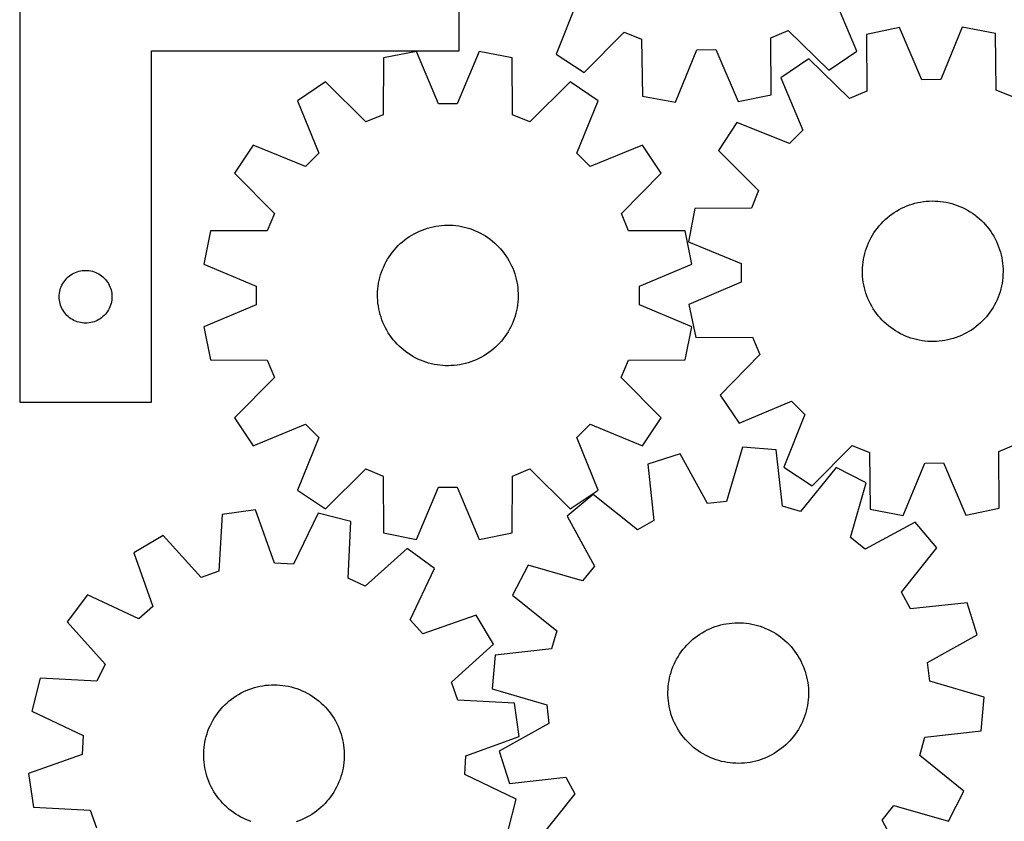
# Model space of a CAD drawing. Header units: millimetres. Extents: x 7 to 1243, y 7 to 1479.
# Tile 2 of 26: x 7 to 343, y 278 to 552. Entities that reach past the tile are written whole.
import ezdxf

# ---------------------------------------------------------------- set-up
doc = ezdxf.new("R2010")
doc.units = ezdxf.units.MM
doc.layers.add('CUT', color=7, linetype='CONTINUOUS', true_color=0x000000)

msp = doc.modelspace()

# ---------------------------------------------------------------- linework, layer by layer
at = {"layer": 'CUT'}
for p, q in [((6.546561, 601.106261), (6.546561, 421.106261)), ((156.546561, 541.106261), (156.546561, 601.106261)), ((292.36093, 540.991434), (284.823348, 558.841568)), ((196.826936, 557.934678), (189.658843, 539.932987)), ((263.032436, 545.473444), (268.94715, 547.99512)), ((268.94715, 547.99512), (282.835433, 534.483717)), ((306.961005, 549.038978), (295.663921, 546.702026)), ((314.573985, 531.22087), (306.961005, 549.038978)), ((328.343591, 549.20227), (321.003626, 531.269972)), ((339.675049, 547.038125), (328.343591, 549.20227)), ((199.31644, 533.622971), (212.923306, 547.417739)), ((212.923306, 547.417739), (218.888734, 545.018499)), ((218.888734, 545.018499), (219.155229, 525.643995)), ((263.165303, 526.097563), (263.032436, 545.473444)), ((295.663921, 546.702026), (295.745071, 527.325859)), ((339.88983, 527.662979), (339.675049, 547.038125)), ((230.492423, 523.510103), (237.784499, 541.461928)), ((237.784499, 541.461928), (244.213985, 541.52819)), ((244.213985, 541.52819), (251.874496, 523.730466)), ((51.546561, 421.106261), (51.546561, 541.106261)), ((51.546561, 541.106261), (156.546561, 541.106261)), ((130.725231, 538.629102), (130.65809, 519.252882)), ((142.03987, 540.879527), (130.725231, 538.629102)), ((149.516262, 523.003678), (142.03987, 540.879527)), ((163.423079, 540.87917), (155.94609, 523.00357)), ((174.737642, 538.628367), (163.423079, 540.87917)), ((174.804136, 519.252144), (174.737642, 538.628367)), ((189.658843, 539.932987), (199.31644, 533.622971)), ((275.971477, 538.368403), (266.428645, 531.886133)), ((289.823648, 524.819979), (275.971477, 538.368403)), ((282.835433, 534.483717), (292.36093, 540.991434)), ((266.428645, 531.886133), (273.918556, 514.015944)), ((321.003626, 531.269972), (314.573985, 531.22087)), ((110.969586, 530.446432), (101.377423, 524.037385)), ((124.717662, 516.792392), (110.969586, 530.446432)), ((194.493014, 530.445037), (180.744482, 516.791456)), ((204.084963, 524.03567), (194.493014, 530.445037)), ((219.155229, 525.643995), (230.492423, 523.510103)), ((251.874496, 523.730466), (263.165303, 526.097563)), ((295.745071, 527.325859), (289.823648, 524.819979)), ((345.848834, 525.247826), (339.88983, 527.662979)), ((101.377423, 524.037385), (108.730351, 506.110398)), ((155.94609, 523.00357), (149.516262, 523.003678)), ((196.731436, 506.108929), (204.084963, 524.03567)), ((130.65809, 519.252882), (124.717662, 516.792392)), ((180.744482, 516.791456), (174.804136, 519.252144)), ((251.424339, 516.650897), (245.088568, 507.010178)), ((269.406833, 509.434782), (251.424339, 516.650897)), ((273.918556, 514.015944), (269.406833, 509.434782)), ((86.256958, 508.917426), (79.847591, 499.325477)), ((104.1837, 501.563899), (86.256958, 508.917426)), ((219.204922, 508.915206), (201.277935, 501.562278)), ((225.613969, 499.323043), (219.204922, 508.915206)), ((108.730351, 506.110398), (104.1837, 501.563899)), ((201.277935, 501.562278), (196.731436, 506.108929)), ((245.088568, 507.010178), (258.846969, 493.366541)), ((79.847591, 499.325477), (93.501172, 485.576945)), ((211.959929, 485.574966), (225.613969, 499.323043)), ((258.846969, 493.366541), (256.431816, 487.407537)), ((307.641898, 487.315526), (308.528091, 487.731888)), ((308.528091, 487.731888), (309.430529, 488.111756)), ((309.430529, 488.111756), (310.347711, 488.4545)), ((310.347711, 488.4545), (311.278109, 488.759547)), ((311.278109, 488.759547), (312.220176, 489.026391)), ((312.220176, 489.026391), (313.172343, 489.254587)), ((313.172343, 489.254587), (314.133025, 489.443756)), ((314.133025, 489.443756), (315.100624, 489.593583)), ((315.100624, 489.593583), (316.073528, 489.703818)), ((316.073528, 489.703818), (317.05012, 489.774278)), ((317.05012, 489.774278), (318.028772, 489.804845)), ((318.028772, 489.804845), (319.007857, 489.795469)), ((319.007857, 489.795469), (319.985745, 489.746165)), ((319.985745, 489.746165), (320.960808, 489.657016)), ((320.960808, 489.657016), (321.931423, 489.52817)), ((321.931423, 489.52817), (322.895975, 489.35984)), ((322.895975, 489.35984), (323.852858, 489.152308)), ((323.852858, 489.152308), (324.80048, 488.905919)), ((324.80048, 488.905919), (325.737264, 488.621083)), ((325.737264, 488.621083), (326.661649, 488.298274)), ((326.661649, 488.298274), (327.572099, 487.938029)), ((327.572099, 487.938029), (328.467097, 487.540948)), ((328.467097, 487.540948), (329.345154, 487.107691)), ((93.501172, 485.576945), (91.040484, 479.636599)), ((214.420419, 479.634539), (211.959929, 485.574966)), ((237.056669, 487.192756), (234.892524, 475.861298)), ((256.431816, 487.407537), (237.056669, 487.192756)), ((302.013299, 483.444743), (302.746292, 484.093908)), ((302.746292, 484.093908), (303.505154, 484.712636)), ((303.505154, 484.712636), (304.288621, 485.299895)), ((304.288621, 485.299895), (305.09539, 485.85471)), ((305.09539, 485.85471), (305.924118, 486.376155)), ((305.924118, 486.376155), (306.773425, 486.863365)), ((306.773425, 486.863365), (307.641898, 487.315526)), ((329.345154, 487.107691), (330.204809, 486.638981)), ((330.204809, 486.638981), (331.044629, 486.135596)), ((331.044629, 486.135596), (331.863219, 485.598375)), ((331.863219, 485.598375), (332.659215, 485.028212)), ((332.659215, 485.028212), (333.431292, 484.426057)), ((333.431292, 484.426057), (334.178166, 483.79291)), ((145.778277, 480.533667), (146.721022, 480.798104)), ((146.721022, 480.798104), (147.673768, 481.023869)), ((147.673768, 481.023869), (148.63493, 481.210584)), ((148.63493, 481.210584), (149.602908, 481.35794)), ((149.602908, 481.35794), (150.576091, 481.46569)), ((150.576091, 481.46569), (151.552859, 481.533656)), ((151.552859, 481.533656), (152.531586, 481.561725)), ((152.531586, 481.561725), (153.510644, 481.549849)), ((153.510644, 481.549849), (154.488403, 481.498049)), ((154.488403, 481.498049), (155.463235, 481.40641)), ((155.463235, 481.40641), (156.433518, 481.275086)), ((156.433518, 481.275086), (157.397637, 481.104295)), ((157.397637, 481.104295), (158.353987, 480.89432)), ((158.353987, 480.89432), (159.300977, 480.645512)), ((299.363722, 480.566032), (299.981502, 481.325665)), ((299.981502, 481.325665), (300.629752, 482.059468)), ((300.629752, 482.059468), (301.307394, 482.76622)), ((301.307394, 482.76622), (302.013299, 483.444743)), ((334.178166, 483.79291), (334.898593, 483.129826)), ((334.898593, 483.129826), (335.591374, 482.437909)), ((335.591374, 482.437909), (336.255357, 481.71831)), ((336.255357, 481.71831), (336.889435, 480.972227)), ((336.889435, 480.972227), (337.492554, 480.200902)), ((71.664262, 479.570105), (69.413459, 468.255542)), ((91.040484, 479.636599), (71.664262, 479.570105)), ((138.779978, 477.091872), (139.588161, 477.644625)), ((139.588161, 477.644625), (140.418217, 478.163953)), ((140.418217, 478.163953), (141.268766, 478.648992)), ((141.268766, 478.648992), (142.13839, 479.098935)), ((142.13839, 479.098935), (143.025643, 479.513032)), ((143.025643, 479.513032), (143.929049, 479.890595)), ((143.929049, 479.890595), (144.847102, 480.230996)), ((144.847102, 480.230996), (145.778277, 480.533667)), ((159.300977, 480.645512), (160.23703, 480.358285)), ((160.23703, 480.358285), (161.160589, 480.033117)), ((161.160589, 480.033117), (162.070116, 479.670548)), ((162.070116, 479.670548), (162.964097, 479.271183)), ((162.964097, 479.271183), (163.841045, 478.835687)), ((163.841045, 478.835687), (164.6995, 478.364783)), ((164.6995, 478.364783), (165.538033, 477.859255)), ((165.538033, 477.859255), (166.355248, 477.319946)), ((233.796639, 479.567398), (214.420419, 479.634539)), ((236.047064, 468.252759), (233.796639, 479.567398)), ((297.217074, 477.295079), (297.703223, 478.144993)), ((297.703223, 478.144993), (298.223634, 478.974371)), ((298.223634, 478.974371), (298.777441, 479.781832)), ((298.777441, 479.781832), (299.363722, 480.566032)), ((337.492554, 480.200902), (338.06371, 479.405618)), ((338.06371, 479.405618), (338.601952, 478.5877)), ((338.601952, 478.5877), (339.106385, 477.748508)), ((339.106385, 477.748508), (339.576168, 476.889439)), ((135.112847, 473.860798), (135.792291, 474.565816)), ((135.792291, 474.565816), (136.499926, 475.242535)), ((136.499926, 475.242535), (137.234575, 475.889827)), ((137.234575, 475.889827), (137.995014, 476.506615)), ((137.995014, 476.506615), (138.779978, 477.091872)), ((166.355248, 477.319946), (167.149786, 476.747753)), ((167.149786, 476.747753), (167.920323, 476.143628)), ((167.920323, 476.143628), (168.665578, 475.508576)), ((168.665578, 475.508576), (169.384309, 474.843655)), ((169.384309, 474.843655), (170.075322, 474.149971)), ((170.075322, 474.149971), (170.737465, 473.428679)), ((234.892524, 475.861298), (252.824823, 468.521333)), ((295.630402, 473.71881), (295.972, 474.636419)), ((295.972, 474.636419), (296.350742, 475.53933)), ((296.350742, 475.53933), (296.765997, 476.426043)), ((296.765997, 476.426043), (297.217074, 477.295079)), ((339.576168, 476.889439), (340.01052, 476.011924)), ((340.01052, 476.011924), (340.408718, 475.117422)), ((340.408718, 475.117422), (340.770099, 474.207422)), ((340.770099, 474.207422), (341.094061, 473.28344)), ((132.176333, 469.953808), (132.69886, 470.781854)), ((132.69886, 470.781854), (133.254727, 471.587898)), ((133.254727, 471.587898), (133.843008, 472.370598)), ((133.843008, 472.370598), (134.462726, 473.128652)), ((134.462726, 473.128652), (135.112847, 473.860798)), ((170.737465, 473.428679), (171.369636, 472.68098)), ((171.369636, 472.68098), (171.970784, 471.908117)), ((171.970784, 471.908117), (172.539907, 471.111378)), ((172.539907, 471.111378), (173.076059, 470.292088)), ((294.64587, 469.932264), (294.83384, 470.893182)), ((294.83384, 470.893182), (295.060848, 471.845633)), ((295.060848, 471.845633), (295.326516, 472.788031)), ((295.326516, 472.788031), (295.630402, 473.71881)), ((341.094061, 473.28344), (341.380067, 472.347013)), ((341.380067, 472.347013), (341.627638, 471.399699)), ((341.627638, 471.399699), (341.836364, 470.443075)), ((69.413459, 468.255542), (87.289058, 460.778553)), ((130.436157, 466.449665), (130.817203, 467.351606)), ((130.817203, 467.351606), (131.234721, 468.237255)), ((131.234721, 468.237255), (131.688016, 469.105137)), ((131.688016, 469.105137), (132.176333, 469.953808)), ((173.076059, 470.292088), (173.578347, 469.451611)), ((173.578347, 469.451611), (174.045935, 468.591345)), ((174.045935, 468.591345), (174.478046, 467.712724)), ((174.478046, 467.712724), (174.873958, 466.817208)), ((218.171215, 460.776367), (236.047064, 468.252759)), ((252.824823, 468.521333), (252.873924, 462.091692)), ((294.31899, 467.014759), (294.388231, 467.991438)), ((294.388231, 467.991438), (294.497251, 468.964479)), ((294.497251, 468.964479), (294.64587, 469.932264)), ((341.836364, 470.443075), (342.005897, 469.478734)), ((342.005897, 469.478734), (342.135955, 468.508281)), ((342.135955, 468.508281), (342.226321, 467.53333)), ((342.226321, 467.53333), (342.276845, 466.555505)), ((23.112449, 463.872819), (23.567708, 464.246441)), ((23.567708, 464.246441), (24.046429, 464.589487)), ((24.046429, 464.589487), (24.546561, 464.900489)), ((24.546561, 464.900489), (25.065963, 465.178115)), ((25.065963, 465.178115), (25.60241, 465.421176)), ((25.60241, 465.421176), (26.153606, 465.628632)), ((26.153606, 465.628632), (26.71719, 465.799593)), ((26.71719, 465.799593), (27.290748, 465.933328)), ((27.290748, 465.933328), (27.871825, 466.029264)), ((27.871825, 466.029264), (28.457933, 466.086991)), ((28.457933, 466.086991), (29.046561, 466.106261)), ((29.046561, 466.106261), (29.635189, 466.086991)), ((29.635189, 466.086991), (30.221297, 466.029264)), ((30.221297, 466.029264), (30.802374, 465.933328)), ((30.802374, 465.933328), (31.375932, 465.799593)), ((31.375932, 465.799593), (31.939516, 465.628632)), ((31.939516, 465.628632), (32.490712, 465.421176)), ((32.490712, 465.421176), (33.027159, 465.178115)), ((33.027159, 465.178115), (33.546561, 464.900489)), ((33.546561, 464.900489), (34.046693, 464.589487)), ((34.046693, 464.589487), (34.525414, 464.246441)), ((34.525414, 464.246441), (34.980673, 463.872819)), ((129.517882, 463.661214), (129.785956, 464.602931)), ((129.785956, 464.602931), (130.092217, 465.532931)), ((130.092217, 465.532931), (130.436157, 466.449665)), ((174.873958, 466.817208), (175.233015, 465.906289)), ((175.233015, 465.906289), (175.554617, 464.981483)), ((175.554617, 464.981483), (175.838231, 464.044328)), ((175.838231, 464.044328), (176.083383, 463.096385)), ((294.289644, 466.036069), (294.31899, 467.014759)), ((294.300242, 465.056997), (294.289644, 466.036069)), ((294.350766, 464.079172), (294.300242, 465.056997)), ((294.441132, 463.104221), (294.350766, 464.079172)), ((342.258098, 464.597742), (342.188857, 463.621064)), ((342.287443, 465.576432), (342.258098, 464.597742)), ((342.276845, 466.555505), (342.287443, 465.576432)), ((20.731645, 460.550411), (20.974706, 461.086859)), ((20.974706, 461.086859), (21.252332, 461.606261)), ((21.252332, 461.606261), (21.563335, 462.106393)), ((21.563335, 462.106393), (21.906381, 462.585113)), ((21.906381, 462.585113), (22.280003, 463.040373)), ((22.280003, 463.040373), (22.6826, 463.470222)), ((22.6826, 463.470222), (23.112449, 463.872819)), ((34.980673, 463.872819), (35.410522, 463.470222)), ((35.410522, 463.470222), (35.813119, 463.040373)), ((35.813119, 463.040373), (36.186741, 462.585113)), ((36.186741, 462.585113), (36.529788, 462.106393)), ((36.529788, 462.106393), (36.84079, 461.606261)), ((36.84079, 461.606261), (37.118416, 461.086859)), ((37.118416, 461.086859), (37.361477, 460.550411)), ((87.289058, 460.778553), (87.288951, 454.348725)), ((128.835427, 459.808749), (128.946932, 460.781509)), ((128.946932, 460.781509), (129.098021, 461.748911)), ((129.098021, 461.748911), (129.288444, 462.709346)), ((129.288444, 462.709346), (129.517882, 463.661214)), ((176.083383, 463.096385), (176.289666, 462.139232)), ((176.289666, 462.139232), (176.456736, 461.174461)), ((176.456736, 461.174461), (176.584315, 460.203679)), ((218.171107, 454.346539), (218.171215, 460.776367)), ((252.873924, 462.091692), (235.055817, 454.478713)), ((294.57119, 462.133767), (294.441132, 463.104221)), ((294.740723, 461.169426), (294.57119, 462.133767)), ((294.949449, 460.212803), (294.740723, 461.169426)), ((341.743248, 460.71932), (341.51624, 459.766869)), ((341.931217, 461.680237), (341.743248, 460.71932)), ((342.079836, 462.648022), (341.931217, 461.680237)), ((342.188857, 463.621064), (342.079836, 462.648022)), ((20.046561, 457.106261), (20.065831, 457.694889)), ((20.065831, 457.694889), (20.123557, 458.280996)), ((20.123557, 458.280996), (20.219494, 458.862073)), ((20.219494, 458.862073), (20.353229, 459.435632)), ((20.353229, 459.435632), (20.52419, 459.999216)), ((20.52419, 459.999216), (20.731645, 460.550411)), ((37.361477, 460.550411), (37.568932, 459.999216)), ((37.568932, 459.999216), (37.739894, 459.435632)), ((37.739894, 459.435632), (37.873629, 458.862073)), ((37.873629, 458.862073), (37.969565, 458.280996)), ((37.969565, 458.280996), (38.027291, 457.694889)), ((38.027291, 457.694889), (38.046561, 457.106261)), ((128.731848, 457.853639), (128.763693, 458.832251)), ((128.739946, 456.874543), (128.731848, 457.853639)), ((128.763693, 458.832251), (128.835427, 459.808749)), ((176.584315, 460.203679), (176.672192, 459.2285)), ((176.672192, 459.2285), (176.720219, 458.250549)), ((176.728317, 457.271453), (176.696473, 456.292841)), ((176.720219, 458.250549), (176.728317, 457.271453)), ((295.197021, 459.265489), (294.949449, 460.212803)), ((295.483026, 458.329061), (295.197021, 459.265489)), ((295.806989, 457.405079), (295.483026, 458.329061)), ((296.16837, 456.49508), (295.806989, 457.405079)), ((340.946686, 457.893692), (340.605088, 456.976083)), ((341.250572, 458.82447), (340.946686, 457.893692)), ((341.51624, 459.766869), (341.250572, 458.82447)), ((20.065831, 456.517632), (20.046561, 457.106261)), ((20.123557, 455.931525), (20.065831, 456.517632)), ((20.219494, 455.350448), (20.123557, 455.931525)), ((20.353229, 454.776889), (20.219494, 455.350448)), ((20.52419, 454.213305), (20.353229, 454.776889)), ((20.731645, 453.66211), (20.52419, 454.213305)), ((37.568932, 454.213305), (37.361477, 453.66211)), ((37.739894, 454.776889), (37.568932, 454.213305)), ((37.873629, 455.350448), (37.739894, 454.776889)), ((37.969565, 455.931525), (37.873629, 455.350448)), ((38.027291, 456.517632), (37.969565, 455.931525)), ((38.046561, 457.106261), (38.027291, 456.517632)), ((87.288951, 454.348725), (69.413102, 446.872333)), ((128.787973, 455.896591), (128.739946, 456.874543)), ((128.87585, 454.921413), (128.787973, 455.896591)), ((129.00343, 453.95063), (128.87585, 454.921413)), ((129.1705, 452.98586), (129.00343, 453.95063)), ((176.513234, 454.343583), (176.362145, 453.37618)), ((176.624738, 455.316342), (176.513234, 454.343583)), ((176.696473, 456.292841), (176.624738, 455.316342)), ((236.046707, 446.86955), (218.171107, 454.346539)), ((235.055817, 454.478713), (237.392769, 443.181628)), ((296.566568, 455.600578), (296.16837, 456.49508)), ((297.00092, 454.723062), (296.566568, 455.600578)), ((297.470703, 453.863994), (297.00092, 454.723062)), ((297.975135, 453.024802), (297.470703, 453.863994)), ((339.360013, 454.317423), (338.873865, 453.467508)), ((339.811091, 455.186459), (339.360013, 454.317423)), ((340.226346, 456.073171), (339.811091, 455.186459)), ((340.605088, 456.976083), (340.226346, 456.073171)), ((20.974706, 453.125662), (20.731645, 453.66211)), ((21.252332, 452.606261), (20.974706, 453.125662)), ((21.563335, 452.106128), (21.252332, 452.606261)), ((21.906381, 451.627408), (21.563335, 452.106128)), ((22.280003, 451.172148), (21.906381, 451.627408)), ((22.6826, 450.7423), (22.280003, 451.172148)), ((23.112449, 450.339702), (22.6826, 450.7423)), ((35.410522, 450.7423), (34.980673, 450.339702)), ((35.813119, 451.172148), (35.410522, 450.7423)), ((36.186741, 451.627408), (35.813119, 451.172148)), ((36.529788, 452.106128), (36.186741, 451.627408)), ((36.84079, 452.606261), (36.529788, 452.106128)), ((37.118416, 453.125662), (36.84079, 452.606261)), ((37.361477, 453.66211), (37.118416, 453.125662)), ((129.376783, 452.028706), (129.1705, 452.98586)), ((129.621935, 451.080763), (129.376783, 452.028706)), ((129.905548, 450.143609), (129.621935, 451.080763)), ((175.67421, 450.52216), (175.367948, 449.592161)), ((175.942283, 451.463878), (175.67421, 450.52216)), ((176.171722, 452.415746), (175.942283, 451.463878)), ((176.362145, 453.37618), (176.171722, 452.415746)), ((298.513377, 452.206883), (297.975135, 453.024802)), ((299.084533, 451.4116), (298.513377, 452.206883)), ((299.687652, 450.640274), (299.084533, 451.4116)), ((300.321731, 449.894192), (299.687652, 450.640274)), ((337.213365, 451.04647), (336.595585, 450.286836)), ((337.799646, 451.83067), (337.213365, 451.04647)), ((338.353454, 452.63813), (337.799646, 451.83067)), ((338.873865, 453.467508), (338.353454, 452.63813)), ((23.567708, 449.96608), (23.112449, 450.339702)), ((24.046429, 449.623034), (23.567708, 449.96608)), ((24.546561, 449.312032), (24.046429, 449.623034)), ((25.065963, 449.034406), (24.546561, 449.312032)), ((25.60241, 448.791345), (25.065963, 449.034406)), ((26.153606, 448.583889), (25.60241, 448.791345)), ((26.71719, 448.412928), (26.153606, 448.583889)), ((27.290748, 448.279193), (26.71719, 448.412928)), ((27.871825, 448.183257), (27.290748, 448.279193)), ((28.457933, 448.12553), (27.871825, 448.183257)), ((29.046561, 448.106261), (28.457933, 448.12553)), ((29.635189, 448.12553), (29.046561, 448.106261)), ((30.221297, 448.183257), (29.635189, 448.12553)), ((30.802374, 448.279193), (30.221297, 448.183257)), ((31.375932, 448.412928), (30.802374, 448.279193)), ((31.939516, 448.583889), (31.375932, 448.412928)), ((32.490712, 448.791345), (31.939516, 448.583889)), ((33.027159, 449.034406), (32.490712, 448.791345)), ((33.546561, 449.312032), (33.027159, 449.034406)), ((34.046693, 449.623034), (33.546561, 449.312032)), ((34.525414, 449.96608), (34.046693, 449.623034)), ((34.980673, 450.339702), (34.525414, 449.96608)), ((130.227151, 449.218803), (129.905548, 450.143609)), ((130.586207, 448.307883), (130.227151, 449.218803)), ((130.98212, 447.412368), (130.586207, 448.307883)), ((131.41423, 446.533746), (130.98212, 447.412368)), ((174.642962, 447.773485), (174.225444, 446.887836)), ((175.024008, 448.675427), (174.642962, 447.773485)), ((175.367948, 449.592161), (175.024008, 448.675427)), ((300.985713, 449.174593), (300.321731, 449.894192)), ((301.678494, 448.482676), (300.985713, 449.174593)), ((302.398921, 447.819592), (301.678494, 448.482676)), ((303.145795, 447.186445), (302.398921, 447.819592)), ((303.917873, 446.584289), (303.145795, 447.186445)), ((333.830795, 447.518593), (333.071934, 446.899866)), ((334.563789, 448.167759), (333.830795, 447.518593)), ((335.269694, 448.846282), (334.563789, 448.167759)), ((335.947335, 449.553033), (335.269694, 448.846282)), ((336.595585, 450.286836), (335.947335, 449.553033)), ((69.413102, 446.872333), (71.663527, 435.557694)), ((131.881818, 445.673481), (131.41423, 446.533746)), ((132.384106, 444.833004), (131.881818, 445.673481)), ((132.920258, 444.013714), (132.384106, 444.833004)), ((133.489382, 443.216974), (132.920258, 444.013714)), ((172.761306, 444.343238), (172.205439, 443.537193)), ((173.283833, 445.171284), (172.761306, 444.343238)), ((173.77215, 446.019954), (173.283833, 445.171284)), ((174.225444, 446.887836), (173.77215, 446.019954)), ((233.795904, 435.554986), (236.046707, 446.86955)), ((304.713868, 446.014126), (303.917873, 446.584289)), ((305.532458, 445.476906), (304.713868, 446.014126)), ((306.372279, 444.973521), (305.532458, 445.476906)), ((307.231933, 444.50481), (306.372279, 444.973521)), ((308.10999, 444.071554), (307.231933, 444.50481)), ((309.004988, 443.674473), (308.10999, 444.071554)), ((328.048997, 443.880614), (327.146558, 443.500745)), ((328.93519, 444.296975), (328.048997, 443.880614)), ((329.803662, 444.749137), (328.93519, 444.296975)), ((330.652969, 445.236346), (329.803662, 444.749137)), ((331.481697, 445.757792), (330.652969, 445.236346)), ((332.288466, 446.312606), (331.481697, 445.757792)), ((333.071934, 446.899866), (332.288466, 446.312606)), ((134.090529, 442.444112), (133.489382, 443.216974)), ((134.722701, 441.696412), (134.090529, 442.444112)), ((135.384844, 440.97512), (134.722701, 441.696412)), ((136.075856, 440.281437), (135.384844, 440.97512)), ((169.667874, 440.559275), (168.960239, 439.882557)), ((170.347318, 441.264294), (169.667874, 440.559275)), ((170.99744, 441.996439), (170.347318, 441.264294)), ((171.617157, 442.754493), (170.99744, 441.996439)), ((172.205439, 443.537193), (171.617157, 442.754493)), ((237.392769, 443.181628), (256.768935, 443.262778)), ((256.768935, 443.262778), (259.274816, 437.341355)), ((309.915438, 443.314228), (309.004988, 443.674473)), ((310.839824, 442.991418), (309.915438, 443.314228)), ((311.776608, 442.706582), (310.839824, 442.991418)), ((312.72423, 442.460193), (311.776608, 442.706582)), ((313.681113, 442.252661), (312.72423, 442.460193)), ((314.645665, 442.084332), (313.681113, 442.252661)), ((315.61628, 441.955485), (314.645665, 442.084332)), ((316.591343, 441.866336), (315.61628, 441.955485)), ((317.569231, 441.817033), (316.591343, 441.866336)), ((318.548315, 441.807657), (317.569231, 441.817033)), ((319.526968, 441.838224), (318.548315, 441.807657)), ((320.503559, 441.908684), (319.526968, 441.838224)), ((321.476464, 442.018919), (320.503559, 441.908684)), ((322.444063, 442.168745), (321.476464, 442.018919)), ((323.404745, 442.357914), (322.444063, 442.168745)), ((324.356912, 442.586111), (323.404745, 442.357914)), ((325.298978, 442.852955), (324.356912, 442.586111)), ((326.229377, 443.158002), (325.298978, 442.852955)), ((327.146558, 443.500745), (326.229377, 443.158002)), ((136.794588, 439.616516), (136.075856, 440.281437)), ((137.539843, 438.981464), (136.794588, 439.616516)), ((138.31038, 438.377339), (137.539843, 438.981464)), ((139.104917, 437.805145), (138.31038, 438.377339)), ((139.922133, 437.265836), (139.104917, 437.805145)), ((140.760666, 436.760309), (139.922133, 437.265836)), ((165.872004, 437.480467), (165.041948, 436.961139)), ((166.680187, 438.03322), (165.872004, 437.480467)), ((167.465152, 438.618477), (166.680187, 438.03322)), ((168.225591, 439.235265), (167.465152, 438.618477)), ((168.960239, 439.882557), (168.225591, 439.235265)), ((259.274816, 437.341355), (245.726392, 423.489184)), ((71.663527, 435.557694), (91.039747, 435.490553)), ((91.039747, 435.490553), (93.500236, 429.550125)), ((141.61912, 436.289405), (140.760666, 436.760309)), ((142.496068, 435.853908), (141.61912, 436.289405)), ((143.39005, 435.454543), (142.496068, 435.853908)), ((144.299577, 435.091975), (143.39005, 435.454543)), ((145.223135, 434.766806), (144.299577, 435.091975)), ((146.159189, 434.479579), (145.223135, 434.766806)), ((147.106178, 434.230771), (146.159189, 434.479579)), ((148.062529, 434.020797), (147.106178, 434.230771)), ((149.026648, 433.850005), (148.062529, 434.020797)), ((149.996931, 433.718681), (149.026648, 433.850005)), ((150.971763, 433.627043), (149.996931, 433.718681)), ((154.884075, 433.659401), (153.907307, 433.591435)), ((155.857258, 433.767152), (154.884075, 433.659401)), ((156.825236, 433.914507), (155.857258, 433.767152)), ((157.786398, 434.101223), (156.825236, 433.914507)), ((158.739144, 434.326987), (157.786398, 434.101223)), ((159.681889, 434.591425), (158.739144, 434.326987)), ((160.613063, 434.894096), (159.681889, 434.591425)), ((161.531117, 435.234496), (160.613063, 434.894096)), ((162.434522, 435.612059), (161.531117, 435.234496)), ((163.321775, 436.026157), (162.434522, 435.612059)), ((164.1914, 436.4761), (163.321775, 436.026157)), ((165.041948, 436.961139), (164.1914, 436.4761)), ((211.958993, 429.548147), (214.419681, 435.488492)), ((214.419681, 435.488492), (233.795904, 435.554986)), ((151.949521, 433.575242), (150.971763, 433.627043)), ((152.928579, 433.563367), (151.949521, 433.575242)), ((153.907307, 433.591435), (152.928579, 433.563367)), ((93.500236, 429.550125), (79.846196, 415.802049)), ((225.612574, 415.799614), (211.958993, 429.548147)), ((6.546561, 421.106261), (51.546561, 421.106261)), ((245.726392, 423.489184), (252.208661, 413.946352)), ((252.208661, 413.946352), (270.07885, 421.436263)), ((270.07885, 421.436263), (274.660012, 416.92454)), ((274.660012, 416.92454), (267.443897, 398.942046)), ((79.846196, 415.802049), (86.255243, 406.209886)), ((86.255243, 406.209886), (104.18223, 413.562814)), ((104.18223, 413.562814), (108.728729, 409.016163)), ((196.729815, 409.014693), (201.276466, 413.561192)), ((201.276466, 413.561192), (219.203207, 406.207665)), ((219.203207, 406.207665), (225.612574, 415.799614)), ((108.728729, 409.016163), (101.375202, 391.089421)), ((204.082743, 391.087706), (196.729815, 409.014693)), ((340.832017, 404.286642), (346.75344, 406.792523)), ((232.020736, 403.425743), (221.024587, 399.937163)), ((241.429195, 386.486932), (232.020736, 403.425743)), ((253.272677, 405.791458), (247.819551, 387.198291)), ((264.766815, 404.806442), (253.272677, 405.791458)), ((266.976895, 385.55656), (264.766815, 404.806442)), ((277.084617, 392.606275), (290.728254, 406.364676)), ((290.728254, 406.364676), (296.687257, 403.949523)), ((296.687257, 403.949523), (296.902039, 384.574376)), ((340.913167, 384.910476), (340.832017, 404.286642)), ((308.233497, 382.410232), (315.573462, 400.34253)), ((315.573462, 400.34253), (322.003102, 400.391631)), ((322.003102, 400.391631), (329.616082, 382.573524)), ((110.967151, 384.680054), (124.715684, 398.333635)), ((124.715684, 398.333635), (130.656029, 395.872947)), ((174.802076, 395.87221), (180.742503, 398.332699)), ((180.742503, 398.332699), (194.49058, 384.67866)), ((221.024587, 399.937163), (223.101853, 380.672496)), ((267.443897, 398.942046), (277.084617, 392.606275)), ((285.306368, 398.859311), (273.15304, 383.768286)), ((295.548618, 393.550659), (285.306368, 398.859311)), ((130.656029, 395.872947), (130.722523, 376.496725)), ((174.734934, 376.49599), (174.802076, 395.87221)), ((290.223855, 374.920326), (295.548618, 393.550659)), ((101.375202, 391.089421), (110.967151, 384.680054)), ((142.037087, 374.245922), (149.514076, 392.121521)), ((149.514076, 392.121521), (155.943904, 392.121414)), ((155.943904, 392.121414), (163.420296, 374.245565)), ((194.49058, 384.67866), (204.082743, 391.087706)), ((202.295674, 389.618762), (193.471579, 382.18769)), ((217.470159, 377.569803), (202.295674, 389.618762)), ((247.819551, 387.198291), (241.429195, 386.486932)), ((87.059944, 384.384245), (75.64288, 382.730122)), ((93.588853, 366.141007), (87.059944, 384.384245)), ((108.413725, 383.262804), (100.009833, 365.803795)), ((119.594722, 380.421893), (108.413725, 383.262804)), ((273.15304, 383.768286), (266.976895, 385.55656)), ((296.902039, 384.574376), (308.233497, 382.410232)), ((329.616082, 382.573524), (340.913167, 384.910476)), ((75.64288, 382.730122), (74.55997, 363.384071)), ((118.645263, 361.068833), (119.594722, 380.421893)), ((193.471579, 382.18769), (202.762991, 365.184394)), ((223.101853, 380.672496), (217.470159, 377.569803)), ((312.248822, 380.19608), (295.245526, 370.904668)), ((319.679894, 371.371986), (312.248822, 380.19608)), ((55.485402, 375.594461), (45.570416, 369.697129)), ((68.498713, 361.238411), (55.485402, 375.594461)), ((130.722523, 376.496725), (142.037087, 374.245922)), ((163.420296, 374.245565), (174.734934, 376.49599)), ((295.245526, 370.904668), (290.223855, 374.920326)), ((138.893887, 371.214078), (124.448429, 358.300087)), ((148.136612, 364.310637), (138.893887, 371.214078)), ((307.630935, 356.197501), (319.679894, 371.371986)), ((45.570416, 369.697129), (51.97335, 351.409296)), ((74.55997, 363.384071), (68.498713, 361.238411)), ((100.009833, 365.803795), (93.588853, 366.141007)), ((139.85333, 346.794083), (148.136612, 364.310637)), ((180.117, 365.487486), (174.808348, 355.245236)), ((198.747334, 360.162723), (180.117, 365.487486)), ((202.762991, 365.184394), (198.747334, 360.162723)), ((124.448429, 358.300087), (118.645263, 361.068833)), ((29.678033, 355.390704), (22.774592, 346.14798)), ((47.194587, 347.107423), (29.678033, 355.390704)), ((174.808348, 355.245236), (189.899373, 343.091908)), ((310.733628, 350.565806), (307.630935, 356.197501)), ((51.97335, 351.409296), (47.194587, 347.107423)), ((329.998295, 352.643072), (310.733628, 350.565806)), ((333.486875, 341.646924), (329.998295, 352.643072)), ((144.155203, 342.01532), (139.85333, 346.794083)), ((162.443037, 348.418254), (144.155203, 342.01532)), ((168.340368, 338.503268), (162.443037, 348.418254)), ((22.774592, 346.14798), (35.688583, 331.702522)), ((189.899373, 343.091908), (188.1111, 336.915763)), ((239.579773, 342.420927), (240.430962, 342.904842)), ((240.430962, 342.904842), (241.301181, 343.353635)), ((241.301181, 343.353635), (242.18898, 343.766559)), ((242.18898, 343.766559), (243.092884, 344.142928)), ((243.092884, 344.142928), (244.011387, 344.482114)), ((244.011387, 344.482114), (244.942961, 344.783554)), ((244.942961, 344.783554), (245.886054, 345.046745)), ((245.886054, 345.046745), (246.839098, 345.27125)), ((246.839098, 345.27125), (247.800506, 345.456695)), ((247.800506, 345.456695), (248.768678, 345.602771)), ((248.768678, 345.602771), (249.742003, 345.709235)), ((249.742003, 345.709235), (250.71886, 345.775909)), ((250.71886, 345.775909), (251.697623, 345.802684)), ((251.697623, 345.802684), (252.676664, 345.789514)), ((252.676664, 345.789514), (253.654354, 345.736422)), ((253.654354, 345.736422), (254.629064, 345.643495)), ((254.629064, 345.643495), (255.599172, 345.510888)), ((255.599172, 345.510888), (256.563065, 345.338822)), ((256.563065, 345.338822), (257.519137, 345.127584)), ((257.519137, 345.127584), (258.465797, 344.877524)), ((258.465797, 344.877524), (259.40147, 344.58906)), ((259.40147, 344.58906), (260.324598, 344.262671)), ((260.324598, 344.262671), (261.233644, 343.898901)), ((261.233644, 343.898901), (262.127097, 343.498354)), ((262.127097, 343.498354), (263.003469, 343.061699)), ((263.003469, 343.061699), (263.8613, 342.58966)), ((235.657624, 339.504692), (236.393127, 340.151012)), ((236.393127, 340.151012), (237.154381, 340.766794)), ((237.154381, 340.766794), (237.940119, 341.351013)), ((237.940119, 341.351013), (238.749031, 341.902697)), ((238.749031, 341.902697), (239.579773, 342.420927)), ((263.8613, 342.58966), (264.699164, 342.083025)), ((264.699164, 342.083025), (265.515666, 341.542636)), ((265.515666, 341.542636), (266.309446, 340.969393)), ((266.309446, 340.969393), (267.079184, 340.36425)), ((267.079184, 340.36425), (267.823599, 339.728214)), ((267.823599, 339.728214), (268.541451, 339.062343)), ((316.548064, 332.238465), (333.486875, 341.646924)), ((153.984319, 325.489957), (168.340368, 338.503268)), ((188.1111, 336.915763), (168.861217, 334.705683)), ((232.407596, 335.854348), (232.996912, 336.63627)), ((232.996912, 336.63627), (233.617631, 337.393504)), ((233.617631, 337.393504), (234.26872, 338.124789)), ((234.26872, 338.124789), (234.949095, 338.828909)), ((234.949095, 338.828909), (235.657624, 339.504692)), ((268.541451, 339.062343), (269.231546, 338.367747)), ((269.231546, 338.367747), (269.892735, 337.64558)), ((269.892735, 337.64558), (270.523917, 336.897046)), ((270.523917, 336.897046), (271.124043, 336.123389)), ((168.861217, 334.705683), (167.876202, 323.211545)), ((230.383163, 332.506378), (230.837605, 333.37366)), ((230.837605, 333.37366), (231.327043, 334.221684)), ((231.327043, 334.221684), (231.850664, 335.049039)), ((231.850664, 335.049039), (232.407596, 335.854348)), ((271.124043, 336.123389), (271.692113, 335.325898)), ((271.692113, 335.325898), (272.227181, 334.5059)), ((272.227181, 334.5059), (272.728358, 333.66476)), ((272.728358, 333.66476), (273.194808, 332.803877)), ((35.688583, 331.702522), (32.919837, 325.899356)), ((228.929595, 328.873972), (229.237086, 329.803566)), ((229.237086, 329.803566), (229.582237, 330.719844)), ((229.582237, 330.719844), (229.964475, 331.621282)), ((229.964475, 331.621282), (230.383163, 332.506378)), ((273.194808, 332.803877), (273.625757, 331.924685)), ((273.625757, 331.924685), (274.020485, 331.028647)), ((274.020485, 331.028647), (274.378337, 330.117254)), ((274.378337, 330.117254), (274.698717, 329.192023)), ((317.259423, 325.848108), (316.548064, 332.238465)), ((13.566777, 326.848815), (10.725866, 315.667818)), ((32.919837, 325.899356), (13.566777, 326.848815)), ((228.237888, 326.020864), (228.42958, 326.981046)), ((228.42958, 326.981046), (228.660277, 327.93261)), ((228.660277, 327.93261), (228.929595, 328.873972)), ((274.698717, 329.192023), (274.981091, 328.254494)), ((274.981091, 328.254494), (275.22499, 327.306228)), ((275.22499, 327.306228), (275.430008, 326.348803)), ((275.430008, 326.348803), (275.595802, 325.383812)), ((83.919279, 322.683455), (84.827022, 323.050466)), ((84.827022, 323.050466), (85.74898, 323.380146)), ((85.74898, 323.380146), (86.683618, 323.671946)), ((86.683618, 323.671946), (87.62938, 323.925381)), ((87.62938, 323.925381), (88.584692, 324.140029)), ((88.584692, 324.140029), (89.547965, 324.315532)), ((89.547965, 324.315532), (90.517594, 324.451598)), ((90.517594, 324.451598), (91.491966, 324.548002)), ((91.491966, 324.548002), (92.46946, 324.604582)), ((92.46946, 324.604582), (93.448448, 324.621244)), ((93.448448, 324.621244), (94.427301, 324.597961)), ((94.427301, 324.597961), (95.40439, 324.534771)), ((95.40439, 324.534771), (96.378088, 324.43178)), ((96.378088, 324.43178), (97.346775, 324.289159)), ((97.346775, 324.289159), (98.308838, 324.107145)), ((98.308838, 324.107145), (99.262677, 323.886041)), ((99.262677, 323.886041), (100.206703, 323.626216)), ((100.206703, 323.626216), (101.139346, 323.328101)), ((101.139346, 323.328101), (102.059053, 322.992193)), ((102.059053, 322.992193), (102.964294, 322.619052)), ((156.129978, 319.4287), (153.984319, 325.489957)), ((167.876202, 323.211545), (186.469368, 317.758419)), ((227.866567, 322.126079), (227.899705, 323.104648)), ((227.899705, 323.104648), (227.97273, 324.081051)), ((227.97273, 324.081051), (228.08552, 325.053662)), ((228.08552, 325.053662), (228.237888, 326.020864)), ((275.595802, 325.383812), (275.722099, 324.412862)), ((275.722099, 324.412862), (275.808686, 323.437568)), ((275.808686, 323.437568), (275.855421, 322.459554)), ((335.85259, 320.394983), (317.259423, 325.848108)), ((78.086385, 319.127974), (78.853959, 319.73586)), ((78.853959, 319.73586), (79.64569, 320.311931)), ((79.64569, 320.311931), (80.460259, 320.855229)), ((80.460259, 320.855229), (81.29631, 321.36485)), ((81.29631, 321.36485), (82.152452, 321.839945)), ((82.152452, 321.839945), (83.027261, 322.279724)), ((83.027261, 322.279724), (83.919279, 322.683455)), ((102.964294, 322.619052), (103.853561, 322.209297)), ((103.853561, 322.209297), (104.725375, 321.763611)), ((104.725375, 321.763611), (105.578284, 321.282736)), ((105.578284, 321.282736), (106.41087, 320.767473)), ((106.41087, 320.767473), (107.221745, 320.218678)), ((107.221745, 320.218678), (108.009562, 319.637265)), ((108.009562, 319.637265), (108.773007, 319.024203)), ((175.47603, 318.34579), (156.129978, 319.4287)), ((227.873371, 321.146973), (227.866567, 322.126079)), ((227.920105, 320.168959), (227.873371, 321.146973)), ((228.006693, 319.193665), (227.920105, 320.168959)), ((275.756061, 319.525477), (275.643271, 318.552865)), ((275.829086, 320.501879), (275.756061, 319.525477)), ((275.862224, 321.480448), (275.829086, 320.501879)), ((275.855421, 322.459554), (275.862224, 321.480448)), ((334.867574, 308.900844), (335.85259, 320.394983)), ((74.654042, 315.648504), (75.282551, 316.399285)), ((75.282551, 316.399285), (75.941159, 317.123806)), ((75.941159, 317.123806), (76.628772, 317.82086)), ((76.628772, 317.82086), (77.344244, 318.489287)), ((77.344244, 318.489287), (78.086385, 319.127974)), ((108.773007, 319.024203), (109.510812, 318.38051)), ((109.510812, 318.38051), (110.221747, 317.70726)), ((110.221747, 317.70726), (110.904629, 317.005571)), ((110.904629, 317.005571), (111.558323, 316.276613)), ((111.558323, 316.276613), (112.181739, 315.521598)), ((177.130153, 306.928726), (175.47603, 318.34579)), ((186.469368, 317.758419), (187.180727, 311.368063)), ((228.132989, 318.222715), (228.006693, 319.193665)), ((228.298784, 317.257724), (228.132989, 318.222715)), ((228.503801, 316.300299), (228.298784, 317.257724)), ((228.7477, 315.352033), (228.503801, 316.300299)), ((275.299211, 316.625481), (275.068514, 315.673917)), ((275.490903, 317.585663), (275.299211, 316.625481)), ((275.643271, 318.552865), (275.490903, 317.585663)), ((10.725866, 315.667818), (28.184875, 307.263926)), ((72.461146, 312.408375), (72.959319, 313.251298)), ((72.959319, 313.251298), (73.491459, 314.073199)), ((73.491459, 314.073199), (74.056681, 314.872711)), ((74.056681, 314.872711), (74.654042, 315.648504)), ((112.181739, 315.521598), (112.77384, 314.741783)), ((112.77384, 314.741783), (113.333641, 313.938467)), ((113.333641, 313.938467), (113.860211, 313.112985)), ((113.860211, 313.112985), (114.352671, 312.266712)), ((229.030074, 314.414504), (228.7477, 315.352033)), ((229.350454, 313.489274), (229.030074, 314.414504)), ((229.708306, 312.577881), (229.350454, 313.489274)), ((274.146554, 312.886683), (273.764316, 311.985246)), ((274.491706, 313.802961), (274.146554, 312.886683)), ((274.799196, 314.732555), (274.491706, 313.802961)), ((275.068514, 315.673917), (274.799196, 314.732555)), ((70.823832, 308.855005), (71.178431, 309.767669)), ((71.178431, 309.767669), (71.56996, 310.66511)), ((71.56996, 310.66511), (71.99777, 311.545834)), ((71.99777, 311.545834), (72.461146, 312.408375)), ((114.352671, 312.266712), (114.810204, 311.401057)), ((114.810204, 311.401057), (115.232047, 310.51746)), ((115.232047, 310.51746), (115.617498, 309.617392)), ((115.617498, 309.617392), (115.965916, 308.702351)), ((187.180727, 311.368063), (170.241916, 301.959604)), ((230.103035, 311.681843), (229.708306, 312.577881)), ((230.533983, 310.80265), (230.103035, 311.681843)), ((231.000434, 309.941768), (230.533983, 310.80265)), ((231.50161, 309.100627), (231.000434, 309.941768)), ((272.401748, 309.384843), (271.878127, 308.557488)), ((272.891186, 310.232867), (272.401748, 309.384843)), ((273.345628, 311.100149), (272.891186, 310.232867)), ((273.764316, 311.985246), (273.345628, 311.100149)), ((28.184875, 307.263926), (27.847663, 300.842946)), ((69.785612, 305.082827), (69.987212, 306.040978)), ((69.987212, 306.040978), (70.227727, 306.990108)), ((70.227727, 306.990108), (70.506755, 307.928638)), ((70.506755, 307.928638), (70.823832, 308.855005)), ((115.965916, 308.702351), (116.27672, 307.773859)), ((116.27672, 307.773859), (116.549395, 306.833464)), ((116.549395, 306.833464), (116.783484, 305.882729)), ((158.886914, 300.399817), (177.130153, 306.928726)), ((232.036679, 308.280629), (231.50161, 309.100627)), ((232.604748, 307.483138), (232.036679, 308.280629)), ((233.204874, 306.709482), (232.604748, 307.483138)), ((233.836056, 305.960947), (233.204874, 306.709482)), ((234.497245, 305.238781), (233.836056, 305.960947)), ((270.11116, 306.213024), (269.460071, 305.481738)), ((270.731879, 306.970258), (270.11116, 306.213024)), ((271.321195, 307.75218), (270.731879, 306.970258)), ((271.878127, 308.557488), (271.321195, 307.75218)), ((313.829418, 300.514619), (315.617692, 306.690764)), ((315.617692, 306.690764), (334.867574, 308.900844)), ((69.417321, 302.17026), (69.500428, 303.145857)), ((69.500428, 303.145857), (69.62326, 304.117251)), ((69.62326, 304.117251), (69.785612, 305.082827)), ((116.783484, 305.882729), (116.9786, 304.923237)), ((116.9786, 304.923237), (117.134418, 303.956585)), ((117.134418, 303.956585), (117.250677, 302.984382)), ((117.250677, 302.984382), (117.327185, 302.008246)), ((235.18734, 304.544184), (234.497245, 305.238781)), ((235.905192, 303.878314), (235.18734, 304.544184)), ((236.649607, 303.242278), (235.905192, 303.878314)), ((237.419345, 302.637134), (236.649607, 303.242278)), ((238.213125, 302.063891), (237.419345, 302.637134)), ((266.57441, 302.839733), (265.788673, 302.255514)), ((267.335664, 303.455516), (266.57441, 302.839733)), ((268.071167, 304.101836), (267.335664, 303.455516)), ((268.779696, 304.777618), (268.071167, 304.101836)), ((269.460071, 305.481738), (268.779696, 304.777618)), ((27.847663, 300.842946), (9.604425, 294.314037)), ((69.370764, 300.212962), (69.374075, 301.192086)), ((69.407393, 299.234517), (69.370764, 300.212962)), ((69.374075, 301.192086), (69.417321, 302.17026)), ((69.483901, 298.258381), (69.407393, 299.234517)), ((117.360502, 300.050677), (117.317257, 299.072503)), ((117.327185, 302.008246), (117.363813, 301.029801)), ((117.363813, 301.029801), (117.360502, 300.050677)), ((158.549702, 293.978837), (158.886914, 300.399817)), ((170.241916, 301.959604), (173.730496, 290.963455)), ((239.029627, 301.523502), (238.213125, 302.063891)), ((239.867491, 301.016867), (239.029627, 301.523502)), ((240.725323, 300.544829), (239.867491, 301.016867)), ((241.601694, 300.108173), (240.725323, 300.544829)), ((242.495147, 299.707627), (241.601694, 300.108173)), ((243.404194, 299.343856), (242.495147, 299.707627)), ((244.327322, 299.017467), (243.404194, 299.343856)), ((260.635907, 299.4636), (259.717404, 299.124413)), ((261.539811, 299.839968), (260.635907, 299.4636)), ((262.427611, 300.252893), (261.539811, 299.839968)), ((263.297829, 300.701686), (262.427611, 300.252893)), ((264.149018, 301.1856), (263.297829, 300.701686)), ((264.97976, 301.70383), (264.149018, 301.1856)), ((265.788673, 302.255514), (264.97976, 301.70383)), ((328.920443, 288.361291), (313.829418, 300.514619)), ((69.60016, 297.286178), (69.483901, 298.258381)), ((69.755977, 296.319526), (69.60016, 297.286178)), ((69.951093, 295.360034), (69.755977, 296.319526)), ((116.948966, 296.159936), (116.747365, 295.201785)), ((117.111317, 297.125512), (116.948966, 296.159936)), ((117.234149, 298.096906), (117.111317, 297.125512)), ((117.317257, 299.072503), (117.234149, 298.096906)), ((245.262994, 298.729003), (244.327322, 299.017467)), ((246.209655, 298.478944), (245.262994, 298.729003)), ((247.165727, 298.267705), (246.209655, 298.478944)), ((248.129619, 298.09564), (247.165727, 298.267705)), ((249.099727, 297.963033), (248.129619, 298.09564)), ((250.074438, 297.870106), (249.099727, 297.963033)), ((251.052127, 297.817013), (250.074438, 297.870106)), ((252.031168, 297.803843), (251.052127, 297.817013)), ((253.009932, 297.830618), (252.031168, 297.803843)), ((253.986789, 297.897293), (253.009932, 297.830618)), ((254.960113, 298.003757), (253.986789, 297.897293)), ((255.928285, 298.149833), (254.960113, 298.003757)), ((256.889693, 298.335277), (255.928285, 298.149833)), ((257.842737, 298.559782), (256.889693, 298.335277)), ((258.785831, 298.822974), (257.842737, 298.559782)), ((259.717404, 299.124413), (258.785831, 298.822974)), ((9.604425, 294.314037), (11.258548, 282.896973)), ((70.185183, 294.409299), (69.951093, 295.360034)), ((70.457857, 293.468903), (70.185183, 294.409299)), ((70.768662, 292.540412), (70.457857, 293.468903)), ((71.11708, 291.625371), (70.768662, 292.540412)), ((116.227823, 293.314125), (115.910745, 292.387757)), ((116.506851, 294.252655), (116.227823, 293.314125)), ((116.747365, 295.201785), (116.506851, 294.252655)), ((176.008711, 285.574945), (158.549702, 293.978837)), ((173.730496, 290.963455), (192.995163, 293.040721)), ((192.995163, 293.040721), (196.097857, 287.409027)), ((71.502531, 290.725303), (71.11708, 291.625371)), ((71.924374, 289.841706), (71.502531, 290.725303)), ((72.381906, 288.976051), (71.924374, 289.841706)), ((114.736808, 289.696929), (114.273431, 288.834388)), ((115.164617, 290.577653), (114.736808, 289.696929)), ((115.556147, 291.475094), (115.164617, 290.577653)), ((115.910745, 292.387757), (115.556147, 291.475094)), ((72.874367, 288.129778), (72.381906, 288.976051)), ((73.400936, 287.304296), (72.874367, 288.129778)), ((73.960737, 286.500979), (73.400936, 287.304296)), ((74.552838, 285.721165), (73.960737, 286.500979)), ((112.677897, 286.370051), (112.080535, 285.594259)), ((113.243118, 287.169564), (112.677897, 286.370051)), ((113.775258, 287.991465), (113.243118, 287.169564)), ((114.273431, 288.834388), (113.775258, 287.991465)), ((196.097857, 287.409027), (184.048897, 272.234542)), ((323.611791, 278.119042), (328.920443, 288.361291)), ((11.258548, 282.896973), (30.6046, 281.814062)), ((75.176255, 284.96615), (74.552838, 285.721165)), ((75.829948, 284.237191), (75.176255, 284.96615)), ((76.512831, 283.535503), (75.829948, 284.237191)), ((77.223766, 282.862252), (76.512831, 283.535503)), ((77.96157, 282.21856), (77.223766, 282.862252)), ((109.390334, 282.753476), (108.648193, 282.114789)), ((110.105806, 283.421903), (109.390334, 282.753476)), ((110.793418, 284.118957), (110.105806, 283.421903)), ((111.452027, 284.843478), (110.793418, 284.118957)), ((112.080535, 285.594259), (111.452027, 284.843478)), ((173.167801, 274.393948), (176.008711, 285.574945)), ((300.9658, 278.422133), (304.981458, 283.443804)), ((304.981458, 283.443804), (323.611791, 278.119042)), ((30.6046, 281.814062), (32.750259, 275.752805)), ((78.725016, 281.605497), (77.96157, 282.21856)), ((79.512832, 281.024085), (78.725016, 281.605497)), ((80.323708, 280.47529), (79.512832, 281.024085)), ((81.156293, 279.960026), (80.323708, 280.47529)), ((82.009203, 279.479152), (81.156293, 279.960026)), ((82.881017, 279.033466), (82.009203, 279.479152)), ((83.770284, 278.623711), (82.881017, 279.033466)), ((104.582125, 279.402818), (103.707317, 278.963039)), ((105.438267, 279.877913), (104.582125, 279.402818)), ((106.274319, 280.387534), (105.438267, 279.877913)), ((107.088887, 280.930832), (106.274319, 280.387534)), ((107.880618, 281.506903), (107.088887, 280.930832)), ((108.648193, 282.114789), (107.880618, 281.506903)), ((84.675524, 278.250569), (83.770284, 278.623711)), ((85.595231, 277.914662), (84.675524, 278.250569)), ((101.907555, 278.192297), (100.985598, 277.862617)), ((102.815299, 278.559307), (101.907555, 278.192297)), ((103.707317, 278.963039), (102.815299, 278.559307)), ((310.257212, 261.418837), (300.9658, 278.422133))]:
    msp.add_line(p, q, dxfattribs=at)

doc.saveas('drawing.dxf')
